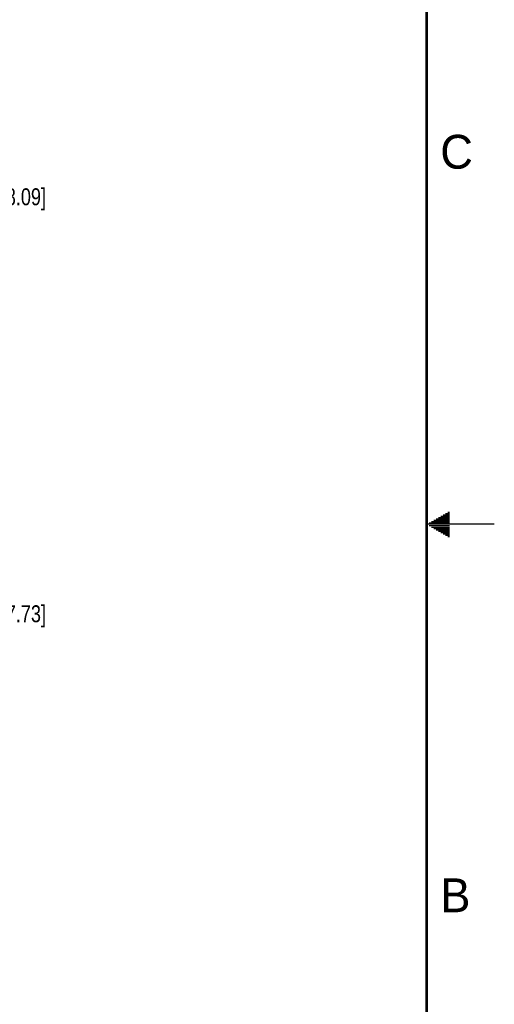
# Model space of a CAD drawing. Header units: inches. Extents: x 0 to 34, y 0 to 22.
# Tile 23 of 24: x 30.5 to 34, y 7.5 to 14.7. Entities that reach past the tile are written whole.
import ezdxf

# ---------------------------------------------------------------- set-up
doc = ezdxf.new("R2010")
doc.units = ezdxf.units.IN
doc.header["$LTSCALE"] = 1.87
doc.header["$MEASUREMENT"] = 0
doc.layers.get('0').update_dxf_attribs({"linetype": 'CONTINUOUS'})
doc.layers.add('DIMENSIONS', color=7, linetype='CONTINUOUS')
doc.styles.get("Standard").update_dxf_attribs({"font": 'txt', "width": 0.8})
doc.styles.add('TEXTSTYLE_2', font='txt')
doc.dimstyles.new('DIMSTYLE_1', dxfattribs={"dimtxt": 0.125, "dimasz": 0.18, "dimexe": 0.18, "dimexo": 0.0625, "dimgap": 0.09, "dimtad": 0, "dimtih": 1, "dimtoh": 1, "dimdec": 3, "dimzin": 4, "dimdsep": 46, "dimtxsty": 'STANDARD', "dimblk": '_FILLED', "dimblk1": '_FILLED', "dimblk2": '_FILLED', "dimcen": 0.09, "dimadec": 0, "dimazin": 0, "dimtp": 0.01, "dimtm": 0.01, "dimtfac": 1, "dimtdec": 3, "dimtofl": 0, "dimtmove": 0, "dimatfit": 3, "dimldrblk": '_FILLED', "dimfxl": 1, "dimtolj": 1, "dimtzin": 4, "dimarcsym": 0})

# ---------------------------------------------------------------- blocks, each defined once
blk = doc.blocks.new('_FILLED')
at = {"color": 0, "linetype": 'BYBLOCK'}
blk.add_solid([(0, 0), (-1, 0.174), (-1, -0.174)], dxfattribs=at)
blk = doc.blocks.new('*D4')
at = {"layer": 'DIMENSIONS', "color": 2, "linetype": 'CONTINUOUS'}
for p, q in [((28.5082, 14.5627), (30.3827, 14.5627)), ((30.2577, 14.5627), (30.2577, 13.5442)), ((30.2577, 12.2757), (30.2577, 13.2942)), ((28.3283, 12.2757), (30.3827, 12.2757))]:
    blk.add_line(p, q, dxfattribs=at)
at = {"layer": 'DIMENSIONS', "color": 2, "linetype": 'CONTINUOUS', "xscale": 0.18, "yscale": 0.18, "zscale": 0.18}
for p, rotation in [((30.2577, 14.5627), 90), ((30.2577, 12.2757), 270)]:
    blk.add_blockref('_FILLED', p, dxfattribs=dict(at, rotation=rotation))
at = {"layer": 'DIMENSIONS', "color": 2, "linetype": 'CONTINUOUS', "insert": (30.2577, 13.4817), "char_height": 0.125, "width": 1.325, "attachment_point": 2, "line_spacing_factor": 0.9}
blk.add_mtext('2.287{\\Ftxt.shx;\\W1.000000;\\H0.125000; }[58.09]', dxfattribs=at)
blk = doc.blocks.new('*D5')
at = {"layer": 'DIMENSIONS', "color": 2, "linetype": 'CONTINUOUS'}
for p, q in [((28.3283, 11.4757), (30.3827, 11.4757)), ((30.2577, 11.4757), (30.2577, 10.4642)), ((30.2577, 9.2027), (30.2577, 10.2142)), ((28.5082, 9.2027), (30.3827, 9.2027))]:
    blk.add_line(p, q, dxfattribs=at)
at = {"layer": 'DIMENSIONS', "color": 2, "linetype": 'CONTINUOUS', "xscale": 0.18, "yscale": 0.18, "zscale": 0.18}
for p, rotation in [((30.2577, 11.4757), 90), ((30.2577, 9.2027), 270)]:
    blk.add_blockref('_FILLED', p, dxfattribs=dict(at, rotation=rotation))
at = {"layer": 'DIMENSIONS', "color": 2, "linetype": 'CONTINUOUS', "insert": (30.2577, 10.4017), "char_height": 0.125, "width": 1.325, "attachment_point": 2, "line_spacing_factor": 0.9}
blk.add_mtext('2.273{\\Ftxt.shx;\\W1.000000;\\H0.125000; }[57.73]', dxfattribs=at)

msp = doc.modelspace()

# ---------------------------------------------------------------- linework, layer by layer
at = {"color": 2, "linetype": 'CONTINUOUS'}
for p, q in [((33.6039, 11.06), (33.6697, 11.06)), ((33.6213, 11.07), (33.6697, 11.07)), ((33.6386, 11.08), (33.6697, 11.08)), ((33.6559, 11.09), (33.6697, 11.09)), ((34, 11), (33.5, 11)), ((33.5173, 11.01), (33.6697, 11.01)), ((33.5173, 10.99), (33.6697, 10.99)), ((33.5347, 11.02), (33.6697, 11.02)), ((33.552, 11.03), (33.6697, 11.03)), ((33.5693, 11.04), (33.6697, 11.04)), ((33.5866, 11.05), (33.6697, 11.05)), ((33.5347, 10.98), (33.6697, 10.98)), ((33.552, 10.97), (33.6697, 10.97)), ((33.5693, 10.96), (33.6697, 10.96)), ((33.5866, 10.95), (33.6697, 10.95)), ((33.6039, 10.94), (33.6697, 10.94)), ((33.6213, 10.93), (33.6697, 10.93)), ((33.6386, 10.92), (33.6697, 10.92)), ((33.6559, 10.91), (33.6697, 10.91))]:
    msp.add_line(p, q, dxfattribs=at)
at = {"color": 7, "linetype": 'CONTINUOUS', "const_width": 0.02}
msp.add_lwpolyline([(33.5, 0.5), (33.5, 21.5)], dxfattribs=at)

# ---------------------------------------------------------------- texts
at = {"color": 2, "linetype": 'CONTINUOUS', "char_height": 0.25, "width": 0.25, "attachment_point": 1, "line_spacing_factor": 0.9, "style": 'TEXTSTYLE_2'}
for s, insert in [('C', (33.6004, 13.8767)), ('B', (33.6006, 8.3845))]:
    msp.add_mtext(s, dxfattribs=dict(at, insert=insert))

# ---------------------------------------------------------------- dimensions: what is measured, and where the dimension line sits
at = {"layer": 'DIMENSIONS', "color": 2, "linetype": 'CONTINUOUS'}
for base, p1, p2, angle, picture, middle in [((30.2577, 14.5627), (28.3283, 12.2757), (28.5082, 14.5627), 90, '*D4', (30.1077, 13.4192)), ((30.2577, 9.2027), (28.3283, 11.4757), (28.5082, 9.2027), 270, '*D5', (30.1077, 10.3392))]:
    dim = msp.add_linear_dim(base=base, p1=p1, p2=p2, angle=angle, dimstyle='DIMSTYLE_1', dxfattribs=at)
    dim.commit()
    dim.dimension.update_dxf_attribs({"geometry": picture, "text_midpoint": middle, "dimtype": 160})

doc.saveas('drawing.dxf')
